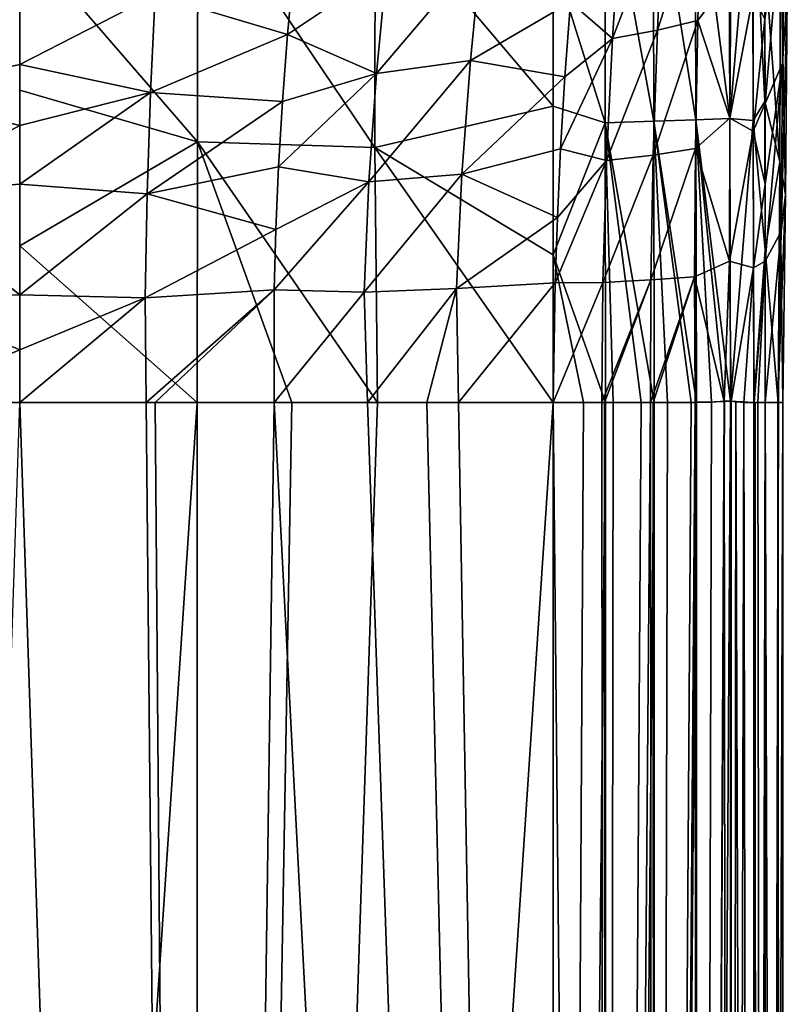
# Model space of a CAD drawing. Header units: millimetres. Extents: x -22 to 72, y 0 to 291.
# Tile 38 of 99: x 0 to 16, y 233 to 253. Entities that reach past the tile are written whole.
import ezdxf

# ---------------------------------------------------------------- set-up
doc = ezdxf.new("R2010")
doc.units = ezdxf.units.MM
doc.header["$LTSCALE"] = 65.185185
for name, color, linetype in [('16', 7, 'CONTINUOUS'), ('17', 7, 'CONTINUOUS'), ('18', 7, 'CONTINUOUS'), ('19', 7, 'CONTINUOUS'), ('20', 7, 'CONTINUOUS'), ('23', 7, 'CONTINUOUS'), ('24', 7, 'CONTINUOUS'), ('25', 7, 'CONTINUOUS'), ('26', 7, 'CONTINUOUS'), ('27', 7, 'CONTINUOUS'), ('28', 7, 'CONTINUOUS'), ('29', 7, 'CONTINUOUS')]:
    doc.layers.add(name, color=color, linetype=linetype)

msp = doc.modelspace()

# ---------------------------------------------------------------- linework, layer by layer
at = {"layer": '16', "color": 7, "linetype": 'CONTINUOUS'}
for points in [[(-3.736, 133.144, 12.434), (3.743, 133.144, 12.433), (-2.849, 245.444, 12.461), (-3.736, 133.144, 12.434)], [(-2.849, 245.444, 12.461), (3.743, 133.144, 12.433), (-2.652, 245.444, 12.467), (-2.849, 245.444, 12.461)], [(-2.652, 245.444, 12.467), (3.743, 133.144, 12.433), (0, 245.444, 12.5), (-2.652, 245.444, 12.467)], [(0, 245.444, 12.5), (3.743, 133.144, 12.433), (2.651, 245.444, 12.467), (0, 245.444, 12.5)], [(2.651, 245.444, 12.467), (3.743, 133.144, 12.433), (2.84, 245.444, 12.462), (2.651, 245.444, 12.467)], [(2.84, 245.444, 12.462), (3.743, 133.144, 12.433), (5.335, 245.444, 12.364), (2.84, 245.444, 12.462)], [(3.743, 133.144, 12.433), (11.189, 133.144, 11.902), (5.335, 245.444, 12.364), (3.743, 133.144, 12.433)], [(5.335, 245.444, 12.364), (11.189, 133.144, 11.902), (7.29, 245.444, 12.247), (5.335, 245.444, 12.364)], [(7.29, 245.444, 12.247), (11.189, 133.144, 11.902), (8.54, 245.444, 12.152), (7.29, 245.444, 12.247)], [(8.54, 245.444, 12.152), (11.189, 133.144, 11.902), (9.203, 245.444, 12.096), (8.54, 245.444, 12.152)], [(9.203, 245.444, 12.096), (11.189, 133.144, 11.902), (11.189, 245.444, 11.902), (9.203, 245.444, 12.096)]]:
    msp.add_3dface(points, dxfattribs=at)
at = {"layer": '17', "color": 7, "linetype": 'CONTINUOUS'}
for points in [[(14.164, 245.444, 10.493), (14.205, 133.144, 10.453), (14.773, 245.464, 9.768), (14.164, 245.444, 10.493)], [(14.205, 133.144, 10.453), (14.908, 133.144, 9.562), (14.773, 245.464, 9.768), (14.205, 133.144, 10.453)], [(14.773, 245.464, 9.768), (14.908, 133.144, 9.562), (14.92, 245.468, 9.542), (14.773, 245.464, 9.768)], [(14.92, 245.468, 9.542), (14.908, 133.144, 9.562), (15.188, 245.444, 9.043), (14.92, 245.468, 9.542)], [(11.189, 245.444, 11.902), (11.189, 133.144, 11.902), (12.296, 133.144, 11.654), (11.189, 245.444, 11.902)], [(11.189, 245.444, 11.902), (12.296, 133.144, 11.654), (12.205, 245.444, 11.685), (11.189, 245.444, 11.902)], [(12.205, 245.444, 11.685), (12.296, 133.144, 11.654), (12.264, 245.444, 11.665), (12.205, 245.444, 11.685)], [(12.264, 245.444, 11.665), (12.296, 133.144, 11.654), (13.23, 245.444, 11.217), (12.264, 245.444, 11.665)], [(12.296, 133.144, 11.654), (13.319, 133.144, 11.162), (13.23, 245.444, 11.217), (12.296, 133.144, 11.654)], [(13.23, 245.444, 11.217), (13.319, 133.144, 11.162), (13.28, 245.444, 11.187), (13.23, 245.444, 11.217)], [(13.28, 245.444, 11.187), (13.319, 133.144, 11.162), (14.164, 245.444, 10.493), (13.28, 245.444, 11.187)], [(13.319, 133.144, 11.162), (14.205, 133.144, 10.453), (14.164, 245.444, 10.493), (13.319, 133.144, 11.162)], [(14.908, 133.144, 9.562), (15.392, 133.144, 8.535), (15.188, 245.444, 9.043), (14.908, 133.144, 9.562)], [(15.188, 245.444, 9.043), (15.392, 133.144, 8.535), (15.4, 245.444, 8.509), (15.188, 245.444, 9.043)], [(15.392, 133.144, 8.535), (15.631, 133.144, 7.426), (15.4, 245.444, 8.509), (15.392, 133.144, 8.535)], [(15.4, 245.444, 8.509), (15.631, 133.144, 7.426), (15.48, 245.444, 8.247), (15.4, 245.444, 8.509)], [(15.48, 245.444, 8.247), (15.631, 133.144, 7.426), (15.631, 245.444, 7.426), (15.48, 245.444, 8.247)]]:
    msp.add_3dface(points, dxfattribs=at)
at = {"layer": '18', "color": 7, "linetype": 'CONTINUOUS'}
for points in [[(15.631, 245.444, 7.426), (15.631, 133.144, 7.426), (16, 133.144), (15.631, 245.444, 7.426)], [(15.631, 245.444, 7.426), (16, 133.144), (15.901, 245.444, 3.848), (15.631, 245.444, 7.426)], [(16, 133.144), (15.631, 133.144, -7.426), (16, 245.444, -0.088), (16, 133.144)], [(16, 245.444, -0.088), (15.631, 133.144, -7.426), (15.914, 245.444, -3.598), (16, 245.444, -0.088)], [(15.914, 245.444, -3.598), (15.631, 133.144, -7.426), (15.906, 245.444, -3.75), (15.914, 245.444, -3.598)], [(15.906, 245.444, -3.75), (15.631, 133.144, -7.426), (15.631, 245.444, -7.426), (15.906, 245.444, -3.75)], [(15.901, 245.444, 3.848), (16, 133.144), (15.999, 245.444, 0.297), (15.901, 245.444, 3.848)], [(15.999, 245.444, 0.297), (16, 133.144), (16, 245.444, -0.088), (15.999, 245.444, 0.297)]]:
    msp.add_3dface(points, dxfattribs=at)
at = {"layer": '19', "color": 7, "linetype": 'CONTINUOUS'}
for points in [[(14.905, 245.472, -9.566), (14.205, 133.144, -10.453), (14.779, 245.473, -9.76), (14.905, 245.472, -9.566)], [(14.779, 245.473, -9.76), (14.205, 133.144, -10.453), (14.506, 245.449, -10.121), (14.779, 245.473, -9.76)], [(14.908, 133.144, -9.562), (14.205, 133.144, -10.453), (14.905, 245.472, -9.566), (14.908, 133.144, -9.562)], [(15.016, 245.457, -9.377), (14.908, 133.144, -9.562), (14.905, 245.472, -9.566), (15.016, 245.457, -9.377)], [(15.392, 133.144, -8.535), (14.908, 133.144, -9.562), (15.016, 245.457, -9.377), (15.392, 133.144, -8.535)], [(15.393, 245.445, -8.531), (15.392, 133.144, -8.535), (15.016, 245.457, -9.377), (15.393, 245.445, -8.531)], [(12.296, 133.144, -11.654), (11.189, 133.144, -11.902), (12.281, 245.444, -11.659), (12.296, 133.144, -11.654)], [(12.281, 245.444, -11.659), (11.189, 133.144, -11.902), (11.824, 245.444, -11.792), (12.281, 245.444, -11.659)], [(11.824, 245.444, -11.792), (11.189, 133.144, -11.902), (11.189, 245.444, -11.902), (11.824, 245.444, -11.792)], [(12.443, 245.444, -11.6), (12.296, 133.144, -11.654), (12.281, 245.444, -11.659), (12.443, 245.444, -11.6)], [(13.319, 133.144, -11.162), (12.296, 133.144, -11.654), (13.304, 245.444, -11.172), (13.319, 133.144, -11.162)], [(13.304, 245.444, -11.172), (12.296, 133.144, -11.654), (13.033, 245.444, -11.33), (13.304, 245.444, -11.172)], [(13.033, 245.444, -11.33), (12.296, 133.144, -11.654), (12.443, 245.444, -11.6), (13.033, 245.444, -11.33)], [(13.581, 245.444, -10.986), (13.319, 133.144, -11.162), (13.304, 245.444, -11.172), (13.581, 245.444, -10.986)], [(14.205, 133.144, -10.453), (13.319, 133.144, -11.162), (14.194, 245.446, -10.463), (14.205, 133.144, -10.453)], [(14.194, 245.446, -10.463), (13.319, 133.144, -11.162), (14.079, 245.445, -10.575), (14.194, 245.446, -10.463)], [(14.079, 245.445, -10.575), (13.319, 133.144, -11.162), (13.581, 245.444, -10.986), (14.079, 245.445, -10.575)], [(14.506, 245.449, -10.121), (14.205, 133.144, -10.453), (14.194, 245.446, -10.463), (14.506, 245.449, -10.121)], [(15.425, 245.444, -8.433), (15.392, 133.144, -8.535), (15.393, 245.445, -8.531), (15.425, 245.444, -8.433)], [(15.631, 245.444, -7.426), (15.631, 133.144, -7.426), (15.392, 133.144, -8.535), (15.631, 245.444, -7.426)], [(15.631, 245.444, -7.426), (15.392, 133.144, -8.535), (15.425, 245.444, -8.433), (15.631, 245.444, -7.426)]]:
    msp.add_3dface(points, dxfattribs=at)
at = {"layer": '20', "color": 7, "linetype": 'CONTINUOUS'}
for points in [[(3.736, 133.144, -12.434), (-3.743, 133.144, -12.433), (3.721, 245.444, -12.434), (3.736, 133.144, -12.434)], [(3.721, 245.444, -12.434), (-3.743, 133.144, -12.433), (0, 245.444, -12.5), (3.721, 245.444, -12.434)], [(5.704, 245.444, -12.345), (3.736, 133.144, -12.434), (3.721, 245.444, -12.434), (5.704, 245.444, -12.345)], [(11.189, 245.444, -11.902), (11.189, 133.144, -11.902), (3.736, 133.144, -12.434), (11.189, 245.444, -11.902)], [(11.189, 245.444, -11.902), (3.736, 133.144, -12.434), (7.501, 245.444, -12.232), (11.189, 245.444, -11.902)], [(7.501, 245.444, -12.232), (3.736, 133.144, -12.434), (5.704, 245.444, -12.345), (7.501, 245.444, -12.232)]]:
    msp.add_3dface(points, dxfattribs=at)
at = {"layer": '23', "color": 7, "linetype": 'CONTINUOUS'}
for points in [[(3.731, 250.909, -12.114), (0, 255.221, -11.449), (3.734, 256.305, -11.127), (3.731, 250.909, -12.114)], [(3.731, 250.909, -12.114), (3.734, 256.305, -11.127), (7.449, 250.786, -11.933), (3.731, 250.909, -12.114)], [(7.449, 250.786, -11.933), (3.734, 256.305, -11.127), (7.456, 256.068, -10.966), (7.449, 250.786, -11.933)], [(7.449, 250.786, -11.933), (7.456, 256.068, -10.966), (11.189, 251.655, -11.45), (7.449, 250.786, -11.933)], [(11.189, 251.655, -11.45), (7.456, 256.068, -10.966), (11.19, 254.773, -10.881), (11.189, 251.655, -11.45)], [(0, 251.99, -12.032), (0, 255.221, -11.449), (3.731, 250.909, -12.114), (0, 251.99, -12.032)], [(0, 248.725, -12.383), (0, 251.99, -12.032), (3.731, 250.909, -12.114), (0, 248.725, -12.383)], [(11.189, 248.54, -11.79), (7.449, 250.786, -11.933), (11.189, 251.655, -11.45), (11.189, 248.54, -11.79)], [(3.721, 245.444, -12.434), (0, 248.725, -12.383), (3.731, 250.909, -12.114), (3.721, 245.444, -12.434)], [(5.704, 245.444, -12.345), (3.721, 245.444, -12.434), (3.731, 250.909, -12.114), (5.704, 245.444, -12.345)], [(7.501, 245.444, -12.232), (5.704, 245.444, -12.345), (3.731, 250.909, -12.114), (7.501, 245.444, -12.232)], [(7.501, 245.444, -12.232), (3.731, 250.909, -12.114), (7.449, 250.786, -11.933), (7.501, 245.444, -12.232)], [(11.189, 245.444, -11.902), (7.501, 245.444, -12.232), (7.449, 250.786, -11.933), (11.189, 245.444, -11.902)], [(11.189, 245.444, -11.902), (7.449, 250.786, -11.933), (11.189, 248.54, -11.79), (11.189, 245.444, -11.902)], [(3.721, 245.444, -12.434), (0, 245.444, -12.5), (0, 248.725, -12.383), (3.721, 245.444, -12.434)]]:
    msp.add_3dface(points, dxfattribs=at)
at = {"layer": '24', "color": 7, "linetype": 'CONTINUOUS'}
for points in [[(13.284, 257.043, -9.577), (13.294, 251.343, -10.75), (12.272, 257.003, -10.071), (13.284, 257.043, -9.577)], [(14.167, 257.061, -8.88), (14.181, 251.37, -10.043), (13.284, 257.043, -9.577), (14.167, 257.061, -8.88)], [(13.284, 257.043, -9.577), (14.181, 251.37, -10.043), (13.294, 251.343, -10.75), (13.284, 257.043, -9.577)], [(14.873, 257.054, -8.01), (14.89, 251.393, -9.155), (14.167, 257.061, -8.88), (14.873, 257.054, -8.01)], [(14.167, 257.061, -8.88), (14.89, 251.393, -9.155), (14.181, 251.37, -10.043), (14.167, 257.061, -8.88)], [(14.873, 257.054, -8.01), (15.365, 256.972, -7.02), (14.89, 251.393, -9.155), (14.873, 257.054, -8.01)], [(11.19, 254.773, -10.881), (12.272, 257.003, -10.071), (12.276, 251.305, -11.244), (11.19, 254.773, -10.881)], [(12.272, 257.003, -10.071), (13.294, 251.343, -10.75), (12.276, 251.305, -11.244), (12.272, 257.003, -10.071)], [(15.365, 256.972, -7.02), (15.381, 251.357, -8.138), (14.89, 251.393, -9.155), (15.365, 256.972, -7.02)], [(15.381, 251.357, -8.138), (15.365, 256.972, -7.02), (15.627, 251.752, -6.99), (15.381, 251.357, -8.138)], [(15.627, 251.752, -6.99), (15.365, 256.972, -7.02), (15.622, 254.76, -6.459), (15.627, 251.752, -6.99)], [(11.189, 251.655, -11.45), (11.19, 254.773, -10.881), (12.276, 251.305, -11.244), (11.189, 251.655, -11.45)], [(11.189, 248.54, -11.79), (11.189, 251.655, -11.45), (12.276, 251.305, -11.244), (11.189, 248.54, -11.79)], [(15.63, 248.646, -7.315), (15.381, 251.357, -8.138), (15.627, 251.752, -6.99), (15.63, 248.646, -7.315)], [(12.281, 245.444, -11.659), (11.189, 248.54, -11.79), (12.276, 251.305, -11.244), (12.281, 245.444, -11.659)], [(13.294, 251.343, -10.75), (13.304, 245.444, -11.172), (12.276, 251.305, -11.244), (13.294, 251.343, -10.75)], [(13.304, 245.444, -11.172), (13.033, 245.444, -11.33), (12.276, 251.305, -11.244), (13.304, 245.444, -11.172)], [(13.033, 245.444, -11.33), (12.443, 245.444, -11.6), (12.276, 251.305, -11.244), (13.033, 245.444, -11.33)], [(12.443, 245.444, -11.6), (12.281, 245.444, -11.659), (12.276, 251.305, -11.244), (12.443, 245.444, -11.6)], [(14.181, 251.37, -10.043), (14.194, 245.446, -10.463), (13.294, 251.343, -10.75), (14.181, 251.37, -10.043)], [(14.194, 245.446, -10.463), (14.079, 245.445, -10.575), (13.294, 251.343, -10.75), (14.194, 245.446, -10.463)], [(14.079, 245.445, -10.575), (13.581, 245.444, -10.986), (13.294, 251.343, -10.75), (14.079, 245.445, -10.575)], [(13.581, 245.444, -10.986), (13.304, 245.444, -11.172), (13.294, 251.343, -10.75), (13.581, 245.444, -10.986)], [(14.89, 251.393, -9.155), (14.905, 245.472, -9.566), (14.181, 251.37, -10.043), (14.89, 251.393, -9.155)], [(14.905, 245.472, -9.566), (14.779, 245.473, -9.76), (14.181, 251.37, -10.043), (14.905, 245.472, -9.566)], [(14.779, 245.473, -9.76), (14.506, 245.449, -10.121), (14.181, 251.37, -10.043), (14.779, 245.473, -9.76)], [(14.506, 245.449, -10.121), (14.194, 245.446, -10.463), (14.181, 251.37, -10.043), (14.506, 245.449, -10.121)], [(15.381, 251.357, -8.138), (14.905, 245.472, -9.566), (14.89, 251.393, -9.155), (15.381, 251.357, -8.138)], [(15.393, 245.445, -8.531), (14.905, 245.472, -9.566), (15.381, 251.357, -8.138), (15.393, 245.445, -8.531)], [(15.393, 245.445, -8.531), (15.381, 251.357, -8.138), (15.63, 248.646, -7.315), (15.393, 245.445, -8.531)], [(15.631, 245.444, -7.426), (15.393, 245.445, -8.531), (15.63, 248.646, -7.315), (15.631, 245.444, -7.426)], [(12.281, 245.444, -11.659), (11.824, 245.444, -11.792), (11.189, 248.54, -11.79), (12.281, 245.444, -11.659)], [(11.824, 245.444, -11.792), (11.189, 245.444, -11.902), (11.189, 248.54, -11.79), (11.824, 245.444, -11.792)], [(15.393, 245.445, -8.531), (15.016, 245.457, -9.377), (14.905, 245.472, -9.566), (15.393, 245.445, -8.531)], [(15.631, 245.444, -7.426), (15.425, 245.444, -8.433), (15.393, 245.445, -8.531), (15.631, 245.444, -7.426)]]:
    msp.add_3dface(points, dxfattribs=at)
at = {"layer": '25', "color": 7, "linetype": 'CONTINUOUS'}
for points in [[(16.091, 253.996, 1.02), (16.096, 257.982, 2.351), (15.994, 252.556, 4.649), (16.091, 253.996, 1.02)], [(15.994, 252.556, 4.649), (16.096, 257.982, 2.351), (15.998, 255.995, 5.87), (15.994, 252.556, 4.649)], [(15.629, 251.711, 8.431), (15.998, 255.995, 5.87), (15.627, 253.482, 9.05), (15.629, 251.711, 8.431)], [(15.994, 252.556, 4.649), (15.998, 255.995, 5.87), (15.629, 251.711, 8.431), (15.994, 252.556, 4.649)], [(15.939, 250.487, -3.455), (15.622, 254.76, -6.459), (15.953, 255.267, -2.579), (15.939, 250.487, -3.455)], [(15.939, 250.487, -3.455), (15.953, 255.267, -2.579), (16.061, 249.806, 0.192), (15.939, 250.487, -3.455)], [(16.061, 249.806, 0.192), (15.953, 255.267, -2.579), (16.091, 253.996, 1.02), (16.061, 249.806, 0.192)], [(15.627, 251.752, -6.99), (15.622, 254.76, -6.459), (15.939, 250.487, -3.455), (15.627, 251.752, -6.99)], [(16.061, 249.806, 0.192), (16.091, 253.996, 1.02), (15.967, 249.025, 3.882), (16.061, 249.806, 0.192)], [(15.967, 249.025, 3.882), (16.091, 253.996, 1.02), (15.994, 252.556, 4.649), (15.967, 249.025, 3.882)], [(15.63, 250.017, 7.972), (15.994, 252.556, 4.649), (15.629, 251.711, 8.431), (15.63, 250.017, 7.972)], [(15.631, 248.405, 7.66), (15.994, 252.556, 4.649), (15.63, 250.017, 7.972), (15.631, 248.405, 7.66)], [(15.967, 249.025, 3.882), (15.994, 252.556, 4.649), (15.631, 248.405, 7.66), (15.967, 249.025, 3.882)], [(15.63, 248.646, -7.315), (15.627, 251.752, -6.99), (15.939, 250.487, -3.455), (15.63, 248.646, -7.315)], [(15.906, 245.444, -3.75), (15.63, 248.646, -7.315), (15.939, 250.487, -3.455), (15.906, 245.444, -3.75)], [(15.914, 245.444, -3.598), (15.906, 245.444, -3.75), (15.939, 250.487, -3.455), (15.914, 245.444, -3.598)], [(16, 245.444, -0.088), (15.914, 245.444, -3.598), (15.939, 250.487, -3.455), (16, 245.444, -0.088)], [(16, 245.444, -0.088), (15.939, 250.487, -3.455), (16.061, 249.806, 0.192), (16, 245.444, -0.088)], [(15.901, 245.444, 3.848), (15.999, 245.444, 0.297), (16.061, 249.806, 0.192), (15.901, 245.444, 3.848)], [(15.901, 245.444, 3.848), (16.061, 249.806, 0.192), (15.967, 249.025, 3.882), (15.901, 245.444, 3.848)], [(15.999, 245.444, 0.297), (16, 245.444, -0.088), (16.061, 249.806, 0.192), (15.999, 245.444, 0.297)], [(15.631, 245.444, 7.426), (15.901, 245.444, 3.848), (15.967, 249.025, 3.882), (15.631, 245.444, 7.426)], [(15.631, 245.444, 7.426), (15.967, 249.025, 3.882), (15.631, 248.405, 7.66), (15.631, 245.444, 7.426)], [(15.906, 245.444, -3.75), (15.631, 245.444, -7.426), (15.63, 248.646, -7.315), (15.906, 245.444, -3.75)]]:
    msp.add_3dface(points, dxfattribs=at)
at = {"layer": '26', "color": 7, "linetype": 'CONTINUOUS'}
for points in [[(14.221, 253.454, 12.156), (14.289, 256.102, 13.402), (13.372, 253.249, 12.82), (14.221, 253.454, 12.156)], [(13.372, 253.249, 12.82), (14.289, 256.102, 13.402), (13.487, 255.825, 14.025), (13.372, 253.249, 12.82)], [(14.221, 253.454, 12.156), (14.912, 254.395, 11.618), (14.289, 256.102, 13.402), (14.221, 253.454, 12.156)], [(13.372, 253.249, 12.82), (13.487, 255.825, 14.025), (12.432, 253.071, 13.273), (13.372, 253.249, 12.82)], [(12.432, 253.071, 13.273), (13.487, 255.825, 14.025), (12.591, 255.581, 14.454), (12.432, 253.071, 13.273)], [(12.432, 253.071, 13.273), (12.591, 255.581, 14.454), (11.547, 253.836, 13.927), (12.432, 253.071, 13.273)], [(14.89, 251.404, 10.49), (14.912, 254.395, 11.618), (14.221, 253.454, 12.156), (14.89, 251.404, 10.49)], [(14.89, 251.404, 10.49), (15.378, 253.989, 10.372), (14.912, 254.395, 11.618), (14.89, 251.404, 10.49)], [(15.377, 251.128, 9.353), (15.378, 253.989, 10.372), (14.89, 251.404, 10.49), (15.377, 251.128, 9.353)], [(15.377, 251.128, 9.353), (15.627, 253.482, 9.05), (15.378, 253.989, 10.372), (15.377, 251.128, 9.353)], [(11.434, 252.271, 13.263), (12.432, 253.071, 13.273), (11.547, 253.836, 13.927), (11.434, 252.271, 13.263)], [(14.173, 250.765, 11.233), (14.221, 253.454, 12.156), (13.286, 250.631, 11.929), (14.173, 250.765, 11.233)], [(13.286, 250.631, 11.929), (14.221, 253.454, 12.156), (13.372, 253.249, 12.82), (13.286, 250.631, 11.929)], [(14.173, 250.765, 11.233), (14.89, 251.404, 10.49), (14.221, 253.454, 12.156), (14.173, 250.765, 11.233)], [(15.629, 251.711, 8.431), (15.627, 253.482, 9.05), (15.377, 251.128, 9.353), (15.629, 251.711, 8.431)], [(13.286, 250.631, 11.929), (13.372, 253.249, 12.82), (12.307, 250.517, 12.397), (13.286, 250.631, 11.929)], [(12.307, 250.517, 12.397), (13.372, 253.249, 12.82), (12.432, 253.071, 13.273), (12.307, 250.517, 12.397)], [(12.307, 250.517, 12.397), (12.432, 253.071, 13.273), (11.343, 250.761, 12.743), (12.307, 250.517, 12.397)], [(11.343, 250.761, 12.743), (12.432, 253.071, 13.273), (11.434, 252.271, 13.263), (11.343, 250.761, 12.743)], [(15.63, 250.017, 7.972), (15.629, 251.711, 8.431), (15.377, 251.128, 9.353), (15.63, 250.017, 7.972)], [(14.887, 248.405, 9.79), (14.89, 251.404, 10.49), (14.173, 250.765, 11.233), (14.887, 248.405, 9.79)], [(14.887, 248.405, 9.79), (15.377, 251.128, 9.353), (14.89, 251.404, 10.49), (14.887, 248.405, 9.79)], [(15.384, 248.265, 8.718), (15.377, 251.128, 9.353), (14.887, 248.405, 9.79), (15.384, 248.265, 8.718)], [(15.384, 248.265, 8.718), (15.63, 250.017, 7.972), (15.377, 251.128, 9.353), (15.384, 248.265, 8.718)], [(11.274, 249.319, 12.359), (12.307, 250.517, 12.397), (11.343, 250.761, 12.743), (11.274, 249.319, 12.359)], [(13.235, 248.015, 11.384), (13.286, 250.631, 11.929), (12.227, 247.961, 11.856), (13.235, 248.015, 11.384)], [(12.227, 247.961, 11.856), (13.286, 250.631, 11.929), (12.307, 250.517, 12.397), (12.227, 247.961, 11.856)], [(14.151, 248.08, 10.668), (14.173, 250.765, 11.233), (13.235, 248.015, 11.384), (14.151, 248.08, 10.668)], [(13.235, 248.015, 11.384), (14.173, 250.765, 11.233), (13.286, 250.631, 11.929), (13.235, 248.015, 11.384)], [(14.151, 248.08, 10.668), (14.887, 248.405, 9.79), (14.173, 250.765, 11.233), (14.151, 248.08, 10.668)], [(12.227, 247.961, 11.856), (12.307, 250.517, 12.397), (11.226, 247.95, 12.097), (12.227, 247.961, 11.856)], [(11.226, 247.95, 12.097), (12.307, 250.517, 12.397), (11.274, 249.319, 12.359), (11.226, 247.95, 12.097)], [(15.631, 248.405, 7.66), (15.63, 250.017, 7.972), (15.384, 248.265, 8.718), (15.631, 248.405, 7.66)], [(14.773, 245.464, 9.768), (14.887, 248.405, 9.79), (14.151, 248.08, 10.668), (14.773, 245.464, 9.768)], [(14.773, 245.464, 9.768), (14.92, 245.468, 9.542), (14.887, 248.405, 9.79), (14.773, 245.464, 9.768)], [(14.92, 245.468, 9.542), (15.384, 248.265, 8.718), (14.887, 248.405, 9.79), (14.92, 245.468, 9.542)], [(15.4, 245.444, 8.509), (15.631, 248.405, 7.66), (15.384, 248.265, 8.718), (15.4, 245.444, 8.509)], [(15.4, 245.444, 8.509), (15.48, 245.444, 8.247), (15.631, 248.405, 7.66), (15.4, 245.444, 8.509)], [(15.48, 245.444, 8.247), (15.631, 245.444, 7.426), (15.631, 248.405, 7.66), (15.48, 245.444, 8.247)], [(14.92, 245.468, 9.542), (15.188, 245.444, 9.043), (15.384, 248.265, 8.718), (14.92, 245.468, 9.542)], [(15.188, 245.444, 9.043), (15.4, 245.444, 8.509), (15.384, 248.265, 8.718), (15.188, 245.444, 9.043)], [(11.189, 245.444, 11.902), (12.205, 245.444, 11.685), (12.227, 247.961, 11.856), (11.189, 245.444, 11.902)], [(11.189, 245.444, 11.902), (12.227, 247.961, 11.856), (11.226, 247.95, 12.097), (11.189, 245.444, 11.902)], [(12.205, 245.444, 11.685), (12.264, 245.444, 11.665), (13.235, 248.015, 11.384), (12.205, 245.444, 11.685)], [(12.205, 245.444, 11.685), (13.235, 248.015, 11.384), (12.227, 247.961, 11.856), (12.205, 245.444, 11.685)], [(12.264, 245.444, 11.665), (13.23, 245.444, 11.217), (13.235, 248.015, 11.384), (12.264, 245.444, 11.665)], [(13.23, 245.444, 11.217), (13.28, 245.444, 11.187), (14.151, 248.08, 10.668), (13.23, 245.444, 11.217)], [(13.23, 245.444, 11.217), (14.151, 248.08, 10.668), (13.235, 248.015, 11.384), (13.23, 245.444, 11.217)], [(13.28, 245.444, 11.187), (14.164, 245.444, 10.493), (14.151, 248.08, 10.668), (13.28, 245.444, 11.187)], [(14.164, 245.444, 10.493), (14.773, 245.464, 9.768), (14.151, 248.08, 10.668), (14.164, 245.444, 10.493)]]:
    msp.add_3dface(points, dxfattribs=at)
at = {"layer": '27', "color": 7, "linetype": 'CONTINUOUS'}
for points in [[(9.451, 252.61, 13.802), (9.677, 254.929, 14.984), (7.481, 252.343, 13.985), (9.451, 252.61, 13.802)], [(7.481, 252.343, 13.985), (9.677, 254.929, 14.984), (7.695, 254.551, 15.174), (7.481, 252.343, 13.985)], [(9.451, 252.61, 13.802), (11.547, 253.836, 13.927), (9.677, 254.929, 14.984), (9.451, 252.61, 13.802)], [(5.618, 253.158, 14.627), (7.695, 254.551, 15.174), (5.748, 254.594, 15.503), (5.618, 253.158, 14.627)], [(7.481, 252.343, 13.985), (7.695, 254.551, 15.174), (5.618, 253.158, 14.627), (7.481, 252.343, 13.985)], [(11.434, 252.271, 13.263), (11.547, 253.836, 13.927), (9.451, 252.61, 13.802), (11.434, 252.271, 13.263)], [(5.51, 251.75, 13.909), (7.481, 252.343, 13.985), (5.618, 253.158, 14.627), (5.51, 251.75, 13.909)], [(9.274, 250.232, 12.908), (9.451, 252.61, 13.802), (7.319, 250.068, 13.081), (9.274, 250.232, 12.908)], [(7.319, 250.068, 13.081), (9.451, 252.61, 13.802), (7.481, 252.343, 13.985), (7.319, 250.068, 13.081)], [(9.274, 250.232, 12.908), (11.434, 252.271, 13.263), (9.451, 252.61, 13.802), (9.274, 250.232, 12.908)], [(7.319, 250.068, 13.081), (7.481, 252.343, 13.985), (5.428, 250.384, 13.343), (7.319, 250.068, 13.081)], [(5.428, 250.384, 13.343), (7.481, 252.343, 13.985), (5.51, 251.75, 13.909), (5.428, 250.384, 13.343)], [(11.343, 250.761, 12.743), (11.434, 252.271, 13.263), (9.274, 250.232, 12.908), (11.343, 250.761, 12.743)], [(11.274, 249.319, 12.359), (11.343, 250.761, 12.743), (9.274, 250.232, 12.908), (11.274, 249.319, 12.359)], [(5.37, 249.068, 12.917), (7.319, 250.068, 13.081), (5.428, 250.384, 13.343), (5.37, 249.068, 12.917)], [(9.162, 247.831, 12.331), (9.274, 250.232, 12.908), (7.223, 247.757, 12.493), (9.162, 247.831, 12.331)], [(7.223, 247.757, 12.493), (9.274, 250.232, 12.908), (7.319, 250.068, 13.081), (7.223, 247.757, 12.493)], [(9.162, 247.831, 12.331), (11.274, 249.319, 12.359), (9.274, 250.232, 12.908), (9.162, 247.831, 12.331)], [(7.223, 247.757, 12.493), (7.319, 250.068, 13.081), (5.335, 247.807, 12.619), (7.223, 247.757, 12.493)], [(5.335, 247.807, 12.619), (7.319, 250.068, 13.081), (5.37, 249.068, 12.917), (5.335, 247.807, 12.619)], [(11.226, 247.95, 12.097), (11.274, 249.319, 12.359), (9.162, 247.831, 12.331), (11.226, 247.95, 12.097)], [(9.203, 245.444, 12.096), (11.226, 247.95, 12.097), (9.162, 247.831, 12.331), (9.203, 245.444, 12.096)], [(9.203, 245.444, 12.096), (11.189, 245.444, 11.902), (11.226, 247.95, 12.097), (9.203, 245.444, 12.096)], [(5.335, 245.444, 12.364), (7.223, 247.757, 12.493), (5.335, 247.807, 12.619), (5.335, 245.444, 12.364)], [(5.335, 245.444, 12.364), (7.29, 245.444, 12.247), (7.223, 247.757, 12.493), (5.335, 245.444, 12.364)], [(7.29, 245.444, 12.247), (9.162, 247.831, 12.331), (7.223, 247.757, 12.493), (7.29, 245.444, 12.247)], [(7.29, 245.444, 12.247), (8.54, 245.444, 12.152), (9.162, 247.831, 12.331), (7.29, 245.444, 12.247)], [(8.54, 245.444, 12.152), (9.203, 245.444, 12.096), (9.162, 247.831, 12.331), (8.54, 245.444, 12.152)]]:
    msp.add_3dface(points, dxfattribs=at)
at = {"layer": '28', "color": 7, "linetype": 'CONTINUOUS'}
for points in [[(5.618, 253.158, 14.627), (5.748, 254.594, 15.503), (2.844, 253.992, 15.367), (5.618, 253.158, 14.627)], [(2.743, 251.941, 14.164), (2.844, 253.992, 15.367), (0, 252.525, 14.527), (2.743, 251.941, 14.164)], [(0, 252.525, 14.527), (2.844, 253.992, 15.367), (0, 253.836, 15.335), (0, 252.525, 14.527)], [(5.618, 253.158, 14.627), (2.844, 253.992, 15.367), (2.743, 251.941, 14.164), (5.618, 253.158, 14.627)], [(5.51, 251.75, 13.909), (5.618, 253.158, 14.627), (2.743, 251.941, 14.164), (5.51, 251.75, 13.909)], [(0, 251.251, 13.872), (2.743, 251.941, 14.164), (0, 252.525, 14.527), (0, 251.251, 13.872)], [(2.67, 249.814, 13.256), (2.743, 251.941, 14.164), (0, 250.019, 13.359), (2.67, 249.814, 13.256)], [(0, 250.019, 13.359), (2.743, 251.941, 14.164), (0, 251.251, 13.872), (0, 250.019, 13.359)], [(5.51, 251.75, 13.909), (2.743, 251.941, 14.164), (2.67, 249.814, 13.256), (5.51, 251.75, 13.909)], [(5.428, 250.384, 13.343), (5.51, 251.75, 13.909), (2.67, 249.814, 13.256), (5.428, 250.384, 13.343)], [(5.37, 249.068, 12.917), (5.428, 250.384, 13.343), (2.67, 249.814, 13.256), (5.37, 249.068, 12.917)], [(0, 247.698, 12.713), (2.67, 249.814, 13.256), (0, 250.019, 13.359), (0, 247.698, 12.713)], [(2.632, 247.639, 12.678), (2.67, 249.814, 13.256), (0, 247.698, 12.713), (2.632, 247.639, 12.678)], [(5.37, 249.068, 12.917), (2.67, 249.814, 13.256), (2.632, 247.639, 12.678), (5.37, 249.068, 12.917)], [(5.335, 247.807, 12.619), (5.37, 249.068, 12.917), (2.632, 247.639, 12.678), (5.335, 247.807, 12.619)], [(2.651, 245.444, 12.467), (5.335, 247.807, 12.619), (2.632, 247.639, 12.678), (2.651, 245.444, 12.467)], [(2.651, 245.444, 12.467), (2.84, 245.444, 12.462), (5.335, 247.807, 12.619), (2.651, 245.444, 12.467)], [(2.84, 245.444, 12.462), (5.335, 245.444, 12.364), (5.335, 247.807, 12.619), (2.84, 245.444, 12.462)], [(0, 246.548, 12.552), (2.632, 247.639, 12.678), (0, 247.698, 12.713), (0, 246.548, 12.552)], [(0, 245.444, 12.5), (2.651, 245.444, 12.467), (2.632, 247.639, 12.678), (0, 245.444, 12.5)], [(0, 245.444, 12.5), (2.632, 247.639, 12.678), (0, 246.548, 12.552), (0, 245.444, 12.5)]]:
    msp.add_3dface(points, dxfattribs=at)
at = {"layer": '29', "color": 7, "linetype": 'CONTINUOUS'}
for points in [[(-2.743, 251.941, 14.164), (0, 253.836, 15.335), (-2.844, 253.992, 15.367), (-2.743, 251.941, 14.164)], [(0, 252.525, 14.527), (0, 253.836, 15.335), (-2.743, 251.941, 14.164), (0, 252.525, 14.527)], [(0, 251.251, 13.872), (0, 252.525, 14.527), (-2.743, 251.941, 14.164), (0, 251.251, 13.872)], [(-2.67, 249.814, 13.256), (0, 251.251, 13.872), (-2.743, 251.941, 14.164), (-2.67, 249.814, 13.256)], [(0, 250.019, 13.359), (0, 251.251, 13.872), (-2.67, 249.814, 13.256), (0, 250.019, 13.359)], [(0, 247.698, 12.713), (0, 250.019, 13.359), (-2.67, 249.814, 13.256), (0, 247.698, 12.713)], [(-2.632, 247.639, 12.678), (0, 247.698, 12.713), (-2.67, 249.814, 13.256), (-2.632, 247.639, 12.678)], [(-2.652, 245.444, 12.467), (0, 246.548, 12.552), (-2.632, 247.639, 12.678), (-2.652, 245.444, 12.467)], [(0, 246.548, 12.552), (0, 247.698, 12.713), (-2.632, 247.639, 12.678), (0, 246.548, 12.552)], [(-2.652, 245.444, 12.467), (0, 245.444, 12.5), (0, 246.548, 12.552), (-2.652, 245.444, 12.467)]]:
    msp.add_3dface(points, dxfattribs=at)

doc.saveas('drawing.dxf')
